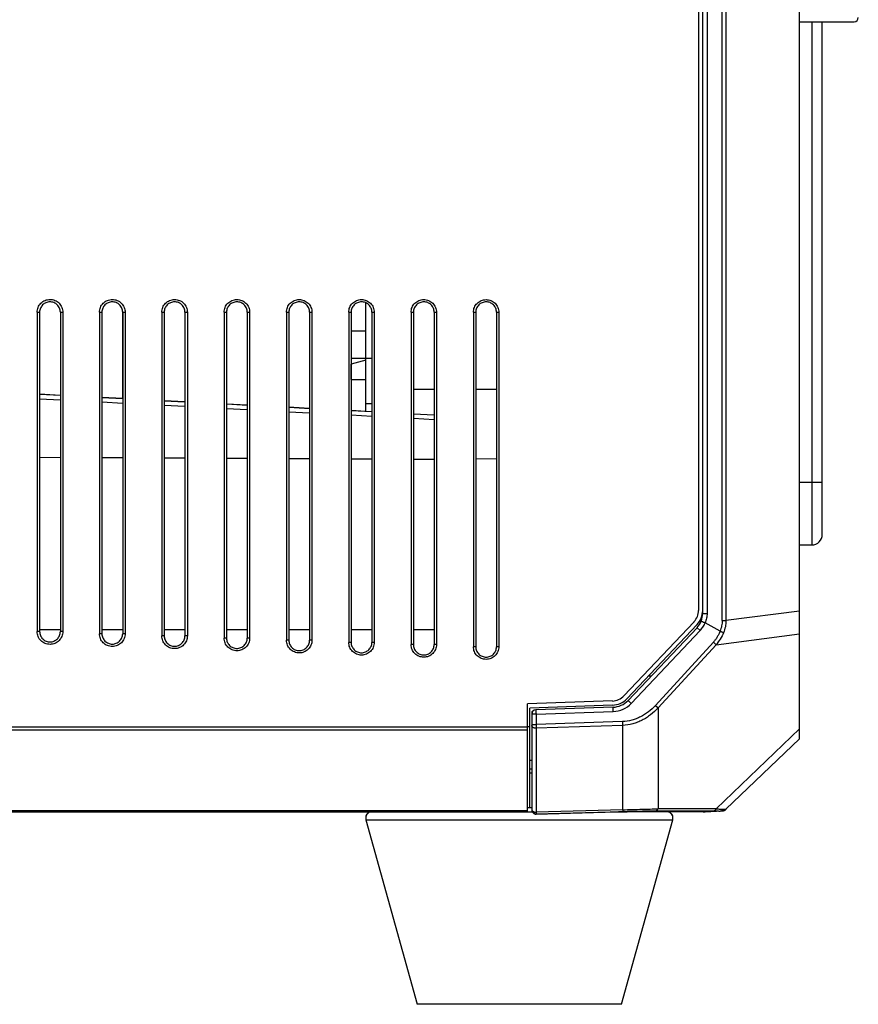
# Model space of a CAD drawing. Header units: millimetres. Extents: x -206 to 633, y -81 to 435.
# Tile 27 of 43: x 271 to 311, y 90 to 137. Entities that reach past the tile are written whole.
import ezdxf

# ---------------------------------------------------------------- set-up
doc = ezdxf.new("R2010")
doc.units = ezdxf.units.MM
doc.header["$LTSCALE"] = 23.1
doc.layers.add('06_ALL_SURFS', color=7, linetype='CONTINUOUS')
doc.layers.add('20_ALL_FEATURES', color=7, linetype='CONTINUOUS')

msp = doc.modelspace()

# ---------------------------------------------------------------- linework, layer by layer
at = {"layer": '06_ALL_SURFS', "color": 7}
for p, q in [((308.622, 102.399), (308.622, 255.375)), ((303.76, 175.379), (303.76, 108.585)), ((303.96, 108.585), (303.96, 175.379)), ((308.622, 136.96), (311.26, 136.96)), ((309.722, 112.242), (309.722, 136.96)), ((287.722, 118.167), (287.722, 123.411)), ((271.881, 122.956), (271.881, 107.566)), ((272.001, 122.957), (272.001, 107.566)), ((273, 122.971), (273, 118.951)), ((273.001, 122.957), (273.001, 107.566)), ((273.12, 122.956), (273.12, 107.566)), ((274.886, 122.956), (274.886, 107.461)), ((275.003, 122.957), (275.003, 107.462)), ((276.003, 122.971), (276.003, 118.793)), ((276.004, 122.957), (276.004, 107.461)), ((276.122, 122.957), (276.122, 107.462)), ((277.89, 122.956), (277.89, 107.357)), ((278.006, 122.957), (278.006, 107.357)), ((279.006, 122.971), (279.006, 118.636)), ((279.007, 122.957), (279.007, 107.357)), ((279.123, 122.957), (279.123, 107.357)), ((280.894, 122.956), (280.894, 107.252)), ((281.009, 122.957), (281.009, 107.252)), ((282.008, 122.971), (282.008, 118.479)), ((282.01, 122.957), (282.01, 107.252)), ((282.124, 122.956), (282.124, 107.252)), ((283.898, 122.956), (283.898, 107.147)), ((284.011, 122.957), (284.011, 107.147)), ((285.011, 122.971), (285.011, 118.321)), ((285.012, 122.957), (285.012, 107.147)), ((285.126, 122.957), (285.126, 107.147)), ((286.902, 122.956), (286.902, 107.042)), ((287.014, 122.957), (287.014, 107.042)), ((288.015, 122.957), (288.015, 107.042)), ((288.127, 122.956), (288.127, 107.042)), ((289.906, 122.956), (289.906, 106.938)), ((290.017, 122.957), (290.017, 106.938)), ((291.018, 122.957), (291.018, 106.938)), ((291.128, 122.956), (291.128, 106.938)), ((292.91, 122.956), (292.91, 106.833)), ((293.02, 122.957), (293.02, 106.833)), ((294.021, 122.957), (294.021, 106.833)), ((294.13, 122.957), (294.13, 106.833)), ((287.722, 122.043), (287.014, 122.043)), ((287.014, 120.743), (287.722, 120.743)), ((287.722, 120.655), (287.022, 120.45)), ((287.722, 120.742), (288.015, 120.742)), ((287.022, 119.719), (287.022, 120.45)), ((290.017, 119.242), (291.018, 119.242)), ((293.02, 119.242), (294.021, 119.242)), ((273.001, 118.951), (272.001, 119.003)), ((273.001, 118.939), (272.001, 118.991)), ((276.004, 118.793), (275.003, 118.846)), ((276.004, 118.781), (275.003, 118.834)), ((279.007, 118.636), (278.006, 118.688)), ((279.007, 118.624), (278.006, 118.676)), ((282.01, 118.479), (281.009, 118.531)), ((282.01, 118.466), (281.009, 118.519)), ((285.012, 118.321), (284.011, 118.374)), ((285.012, 118.309), (284.011, 118.362)), ((287.722, 118.179), (287.014, 118.216)), ((288.015, 118.152), (287.014, 118.204)), ((291.018, 117.994), (290.017, 118.047)), ((272.001, 115.967), (273.001, 115.963)), ((275.003, 115.953), (276.004, 115.948)), ((278.006, 115.939), (279.007, 115.934)), ((281.009, 115.925), (282.01, 115.92)), ((284.011, 115.91), (285.012, 115.905)), ((287.014, 115.896), (288.015, 115.891)), ((290.017, 115.881), (291.018, 115.876)), ((294.021, 115.878), (293.02, 115.883)), ((303.541, 108.035), (300.16, 104.466)), ((303.686, 107.898), (300.305, 104.329)), ((300.364, 104.245), (303.686, 107.752)), ((304.798, 107.585), (304.076, 107.978)), ((273.001, 107.645), (272.001, 107.646)), ((276.004, 107.644), (275.003, 107.645)), ((279.007, 107.643), (278.006, 107.644)), ((282.01, 107.642), (281.009, 107.643)), ((285.012, 107.641), (284.011, 107.642)), ((288.015, 107.64), (287.014, 107.641)), ((291.018, 107.64), (290.017, 107.64)), ((301.471, 105.413), (301.337, 105.418)), ((299.607, 104.217), (295.522, 104.074)), ((295.522, 98.875), (295.522, 104.074)), ((299.614, 104.017), (295.622, 103.877)), ((295.622, 99.075), (295.622, 103.877)), ((295.722, 103.713), (295.765, 103.712)), ((295.722, 103.713), (295.722, 98.965)), ((299.638, 103.918), (295.915, 103.788)), ((295.622, 102.97), (295.522, 102.971)), ((305.083, 98.995), (308.622, 102.399)), ((295.622, 101.361), (295.722, 101.359)), ((295.622, 100.956), (295.722, 100.955)), ((295.622, 100.942), (295.722, 100.941)), ((237.611, 98.875), (295.743, 98.875)), ((295.522, 99.075), (295.722, 99.075)), ((295.927, 98.765), (299.801, 98.873)), ((299.801, 98.873), (299.964, 98.876)), ((303.76, 98.876), (299.896, 98.875)), ((299.964, 98.876), (300.121, 98.879)), ((300.121, 98.879), (300.268, 98.882)), ((300.268, 98.882), (300.376, 98.883)), ((300.376, 98.883), (300.476, 98.883)), ((300.476, 98.883), (303.891, 98.883)), ((303.76, 98.876), (303.76, 98.883)), ((303.891, 98.883), (303.939, 98.883)), ((303.939, 98.883), (303.982, 98.882)), ((303.982, 98.882), (304.007, 98.882)), ((304.007, 98.882), (304.03, 98.881)), ((304.03, 98.881), (304.051, 98.881)), ((304.051, 98.881), (304.062, 98.88)), ((304.076, 98.881), (304.062, 98.88)), ((304.076, 98.881), (304.899, 98.916)), ((287.727, 98.496), (290.2, 89.596)), ((300.044, 89.596), (302.516, 98.496))]:
    msp.add_line(p, q, dxfattribs=at)
at = {"layer": '06_ALL_SURFS', "color": 4}
for p, q in [((304.899, 108.093), (304.899, 249.666)), ((305.083, 249.666), (305.083, 108.093)), ((304.169, 249.318), (304.169, 108.44)), ((309.222, 136.96), (309.222, 111.742)), ((271.881, 122.956), (272.001, 122.957)), ((273.001, 122.957), (273.12, 122.956)), ((274.886, 122.956), (275.003, 122.957)), ((276.004, 122.957), (276.122, 122.956)), ((277.89, 122.956), (278.006, 122.957)), ((279.007, 122.957), (279.123, 122.956)), ((280.894, 122.956), (281.009, 122.957)), ((282.01, 122.957), (282.124, 122.956)), ((283.898, 122.956), (284.011, 122.957)), ((285.012, 122.957), (285.126, 122.956)), ((286.902, 122.956), (287.014, 122.957)), ((288.015, 122.957), (288.127, 122.956)), ((289.906, 122.956), (290.017, 122.957)), ((291.018, 122.957), (291.128, 122.956)), ((292.91, 122.956), (293.02, 122.957)), ((294.021, 122.957), (294.13, 122.956)), ((272.001, 118.791), (273.001, 118.738)), ((275.003, 118.633), (276.004, 118.581)), ((278.006, 118.476), (279.007, 118.424)), ((281.009, 118.319), (282.01, 118.266)), ((288.015, 118.543), (287.722, 118.543)), ((284.011, 118.161), (285.012, 118.109)), ((287.014, 118.004), (288.015, 117.951)), ((290.017, 117.847), (291.018, 117.794)), ((309.722, 114.742), (309.222, 114.742)), ((303.96, 108.44), (304.169, 108.44)), ((308.622, 108.55), (305.083, 108.093)), ((303.837, 107.609), (303.686, 107.752)), ((304.899, 108.093), (305.083, 108.093)), ((272.001, 107.566), (271.881, 107.566)), ((273.12, 107.566), (273.001, 107.566)), ((275.003, 107.462), (274.886, 107.461)), ((276.122, 107.461), (276.004, 107.462)), ((278.006, 107.357), (277.89, 107.357)), ((279.123, 107.357), (279.007, 107.357)), ((300.515, 104.102), (303.837, 107.609)), ((304.604, 106.932), (308.622, 107.451)), ((281.009, 107.252), (280.894, 107.252)), ((282.124, 107.252), (282.01, 107.252)), ((284.011, 107.147), (283.898, 107.147)), ((285.126, 107.147), (285.012, 107.147)), ((287.014, 107.043), (286.902, 107.042)), ((288.127, 107.042), (288.015, 107.043)), ((290.017, 106.938), (289.906, 106.938)), ((291.128, 106.938), (291.018, 106.938)), ((293.02, 106.833), (292.91, 106.833)), ((294.13, 106.833), (294.021, 106.833)), ((304.475, 107.05), (301.679, 103.998)), ((301.808, 103.88), (304.604, 106.932)), ((300.364, 104.245), (300.515, 104.102)), ((301.679, 103.998), (301.808, 103.88)), ((295.927, 103.582), (299.651, 103.712)), ((295.927, 103.582), (295.927, 103.086)), ((301.808, 103.88), (301.808, 99.017)), ((300.102, 103.227), (295.927, 103.086)), ((300.106, 103.043), (295.93, 102.902)), ((300.106, 98.974), (300.106, 103.043)), ((295.522, 102.955), (239.301, 102.955)), ((295.522, 102.813), (239.301, 102.813)), ((295.93, 102.902), (295.93, 98.858)), ((308.622, 102.879), (304.604, 99.015)), ((295.722, 100.741), (295.622, 100.742)), ((239.301, 98.933), (295.522, 98.933)), ((295.927, 98.779), (300.102, 98.895)), ((295.927, 98.779), (295.927, 98.765)), ((295.927, 98.765), (295.927, 98.765)), ((300.106, 98.974), (295.93, 98.858)), ((299.651, 98.869), (299.651, 98.869)), ((300.16, 98.875), (300.16, 98.88)), ((300.515, 98.883), (300.509, 98.883)), ((300.509, 98.883), (300.515, 98.883)), ((301.679, 98.92), (304.475, 98.917)), ((304.604, 99.015), (301.808, 99.017)), ((303.541, 98.875), (303.541, 98.883)), ((303.831, 98.883), (303.837, 98.884)), ((287.727, 98.496), (302.516, 98.496)), ((300.044, 89.596), (290.2, 89.596))]:
    msp.add_line(p, q, dxfattribs=at)
at = {"layer": '06_ALL_SURFS', "color": 7}
for points in [[(304.899, 98.916), (304.909, 98.917), (304.919, 98.918)], [(304.919, 98.918), (304.929, 98.919), (304.939, 98.921), (304.948, 98.923), (304.958, 98.925), (304.968, 98.928), (304.977, 98.931), (304.987, 98.934), (304.996, 98.938), (305.005, 98.942), (305.014, 98.946), (305.023, 98.951), (305.032, 98.956), (305.04, 98.961), (305.048, 98.967), (305.056, 98.973), (305.064, 98.979)], [(305.064, 98.979), (305.072, 98.985), (305.08, 98.992), (305.083, 98.995)]]:
    msp.add_lwpolyline(points, dxfattribs=at)
for centre, radius, start, end in [((311.26, 137.16), 0.2, 270, 360), ((275.488, 122.967), 0.515, 0.4752, 1.5175), ((278.49, 122.967), 0.515, 0.4754, 1.7504), ((284.495, 122.967), 0.516, 0.4761, 2.2231), ((309.222, 112.242), 0.5, 270, 360), ((302.96, 108.585), 0.8, 316.5553, 360), ((302.96, 108.585), 1, 316.5553, 360), ((302.96, 108.44), 1, 316.5553, 360), ((299.579, 105.016), 0.8, 272, 316.5553), ((299.579, 105.016), 1, 272, 316.5553), ((299.602, 104.967), 1.05, 272, 316.5553), ((295.922, 103.588), 0.2, 92, 180), ((295.922, 98.965), 0.2, 180, 271.5919), ((304.887, 99.199), 0.283, 272.5, 313.8828)]:
    msp.add_arc(centre, radius, start, end, dxfattribs=at)
at = {"layer": '06_ALL_SURFS', "color": 4}
for centre, radius, start, end in [((299.607, 104.962), 1.25, 271.9994, 316.553), ((295.922, 98.979), 0.2, 180.0365, 271.6341), ((303.961, 95.674), 3.208, 87.9365, 88.3068)]:
    msp.add_arc(centre, radius, start, end, dxfattribs=at)
at = {"layer": '06_ALL_SURFS', "color": 7}
for points, knots in [([(271.881, 122.956), (271.882, 122.996), (271.89, 123.077), (271.925, 123.194), (271.982, 123.301), (272.059, 123.396), (272.153, 123.473), (272.261, 123.531), (272.377, 123.567), (272.499, 123.579), (272.621, 123.568), (272.738, 123.532), (272.846, 123.475), (272.972, 123.372), (273.087, 123.2), (273.12, 123.037), (273.12, 122.956)], [0, 0, 0, 0, 0.062352, 0.124754, 0.187152, 0.249609, 0.312101, 0.37461, 0.437161, 0.499752, 0.562392, 0.62505, 0.687728, 0.750369, 0.875227, 1, 1, 1, 1]), ([(273.001, 122.957), (273.001, 123.022), (272.981, 123.121), (272.919, 123.237), (272.856, 123.313), (272.779, 123.376), (272.692, 123.422), (272.597, 123.45), (272.499, 123.46), (272.401, 123.45), (272.307, 123.421), (272.22, 123.374), (272.119, 123.291), (272.026, 123.152), (272.001, 123.021), (272.001, 122.957)], [0, 0, 0, 0, 0.125062, 0.187985, 0.25075, 0.313445, 0.376141, 0.438788, 0.501392, 0.563954, 0.626479, 0.688979, 0.751461, 0.875751, 1, 1, 1, 1]), ([(274.886, 122.956), (274.886, 122.997), (274.894, 123.077), (274.929, 123.194), (274.986, 123.301), (275.063, 123.395), (275.157, 123.472), (275.264, 123.53), (275.381, 123.566), (275.502, 123.578), (275.623, 123.566), (275.74, 123.531), (275.848, 123.474), (275.942, 123.397), (276.02, 123.302), (276.097, 123.16), (276.121, 123.037), (276.122, 122.957)], [0, 0, 0, 0, 0.062311, 0.124666, 0.187024, 0.249437, 0.311885, 0.374353, 0.436863, 0.499417, 0.562022, 0.624638, 0.687281, 0.749913, 0.812572, 0.875307, 1, 1, 1, 1]), ([(276.004, 122.957), (276.004, 123.022), (275.984, 123.121), (275.922, 123.237), (275.859, 123.313), (275.782, 123.376), (275.695, 123.422), (275.6, 123.45), (275.502, 123.46), (275.404, 123.45), (275.31, 123.421), (275.223, 123.374), (275.147, 123.312), (275.085, 123.236), (275.038, 123.149), (275.01, 123.055), (275.004, 122.989), (275.003, 122.957)], [0, 0, 0, 0, 0.124898, 0.187717, 0.250421, 0.313066, 0.37569, 0.438264, 0.500799, 0.56329, 0.625741, 0.68817, 0.75058, 0.812965, 0.87533, 0.937668, 1, 1, 1, 1]), ([(277.89, 122.956), (277.89, 122.997), (277.898, 123.077), (277.933, 123.193), (277.99, 123.3), (278.067, 123.394), (278.16, 123.471), (278.267, 123.529), (278.384, 123.564), (278.505, 123.576), (278.626, 123.565), (278.742, 123.53), (278.85, 123.473), (278.944, 123.396), (279.022, 123.302), (279.098, 123.159), (279.123, 123.037), (279.123, 122.957)], [0, 0, 0, 0, 0.062311, 0.124666, 0.187024, 0.249437, 0.311885, 0.374353, 0.436863, 0.499416, 0.562021, 0.624637, 0.68728, 0.749912, 0.812572, 0.875306, 1, 1, 1, 1]), ([(279.007, 122.957), (279.007, 123.022), (278.987, 123.121), (278.925, 123.237), (278.862, 123.313), (278.785, 123.376), (278.698, 123.422), (278.603, 123.45), (278.505, 123.46), (278.407, 123.45), (278.313, 123.421), (278.226, 123.374), (278.15, 123.312), (278.087, 123.236), (278.041, 123.149), (278.013, 123.055), (278.006, 122.989), (278.006, 122.957)], [0, 0, 0, 0, 0.124898, 0.187717, 0.250421, 0.313066, 0.37569, 0.438264, 0.500799, 0.56329, 0.625741, 0.68817, 0.75058, 0.812965, 0.87533, 0.937668, 1, 1, 1, 1]), ([(280.894, 122.956), (280.894, 122.996), (280.902, 123.076), (280.937, 123.192), (280.993, 123.299), (281.07, 123.393), (281.164, 123.47), (281.27, 123.527), (281.386, 123.563), (281.507, 123.575), (281.628, 123.563), (281.744, 123.529), (281.852, 123.472), (281.977, 123.369), (282.092, 123.198), (282.124, 123.036), (282.124, 122.956)], [0, 0, 0, 0, 0.062352, 0.124754, 0.187151, 0.249609, 0.3121, 0.374609, 0.43716, 0.499751, 0.562391, 0.625049, 0.687727, 0.750368, 0.875227, 1, 1, 1, 1]), ([(282.01, 122.957), (282.01, 123.022), (281.989, 123.121), (281.927, 123.237), (281.864, 123.313), (281.788, 123.376), (281.7, 123.422), (281.606, 123.45), (281.507, 123.46), (281.409, 123.45), (281.315, 123.421), (281.228, 123.374), (281.127, 123.291), (281.034, 123.152), (281.009, 123.021), (281.009, 122.957)], [0, 0, 0, 0, 0.125062, 0.187985, 0.25075, 0.313445, 0.37614, 0.438788, 0.501392, 0.563954, 0.626479, 0.688979, 0.751461, 0.875751, 1, 1, 1, 1]), ([(283.898, 122.956), (283.898, 122.996), (283.906, 123.076), (283.941, 123.192), (283.998, 123.299), (284.074, 123.392), (284.167, 123.469), (284.274, 123.526), (284.39, 123.561), (284.51, 123.574), (284.631, 123.562), (284.747, 123.527), (284.854, 123.47), (284.948, 123.394), (285.025, 123.3), (285.101, 123.158), (285.126, 123.036), (285.126, 122.957)], [0, 0, 0, 0, 0.062311, 0.124666, 0.187024, 0.249437, 0.311884, 0.374352, 0.436862, 0.499415, 0.56202, 0.624636, 0.687279, 0.749911, 0.812571, 0.875306, 1, 1, 1, 1]), ([(285.012, 122.957), (285.012, 123.022), (284.992, 123.121), (284.93, 123.237), (284.867, 123.313), (284.79, 123.376), (284.703, 123.422), (284.609, 123.45), (284.51, 123.46), (284.412, 123.45), (284.318, 123.421), (284.231, 123.374), (284.155, 123.312), (284.093, 123.236), (284.047, 123.149), (284.018, 123.055), (284.012, 122.989), (284.011, 122.957)], [0, 0, 0, 0, 0.124898, 0.187717, 0.250421, 0.313066, 0.37569, 0.438264, 0.500799, 0.56329, 0.625741, 0.68817, 0.75058, 0.812965, 0.87533, 0.937668, 1, 1, 1, 1]), ([(286.902, 122.956), (286.902, 122.996), (286.91, 123.076), (286.945, 123.191), (287.001, 123.298), (287.078, 123.391), (287.171, 123.468), (287.277, 123.525), (287.392, 123.56), (287.513, 123.572), (287.633, 123.561), (287.749, 123.526), (287.856, 123.469), (287.98, 123.368), (288.094, 123.197), (288.127, 123.036), (288.127, 122.956)], [0, 0, 0, 0, 0.062353, 0.124755, 0.187153, 0.249611, 0.312104, 0.374612, 0.437163, 0.499752, 0.562389, 0.62505, 0.687729, 0.750364, 0.875228, 1, 1, 1, 1]), ([(288.015, 122.957), (288.015, 123.022), (287.995, 123.121), (287.933, 123.237), (287.87, 123.314), (287.793, 123.376), (287.706, 123.422), (287.611, 123.45), (287.513, 123.46), (287.415, 123.45), (287.321, 123.421), (287.234, 123.374), (287.133, 123.291), (287.04, 123.152), (287.015, 123.021), (287.014, 122.957)], [0, 0, 0, 0, 0.125059, 0.187991, 0.250754, 0.313441, 0.376139, 0.438793, 0.501393, 0.563952, 0.626481, 0.688978, 0.75146, 0.875751, 1, 1, 1, 1]), ([(289.906, 122.956), (289.906, 122.996), (289.914, 123.076), (289.949, 123.191), (290.005, 123.297), (290.081, 123.39), (290.174, 123.466), (290.28, 123.523), (290.395, 123.559), (290.515, 123.571), (290.636, 123.559), (290.751, 123.525), (290.858, 123.468), (290.982, 123.367), (291.096, 123.197), (291.128, 123.036), (291.128, 122.956)], [0, 0, 0, 0, 0.062353, 0.124755, 0.187153, 0.249611, 0.312103, 0.374611, 0.437163, 0.499752, 0.562389, 0.625049, 0.687729, 0.750363, 0.875228, 1, 1, 1, 1]), ([(291.018, 122.957), (291.018, 123.022), (290.998, 123.121), (290.935, 123.237), (290.872, 123.314), (290.796, 123.376), (290.708, 123.422), (290.614, 123.45), (290.516, 123.46), (290.418, 123.45), (290.323, 123.421), (290.237, 123.374), (290.136, 123.291), (290.043, 123.152), (290.017, 123.021), (290.017, 122.957)], [0, 0, 0, 0, 0.125059, 0.187991, 0.250754, 0.313441, 0.376139, 0.438793, 0.501393, 0.563952, 0.626481, 0.688978, 0.75146, 0.875751, 1, 1, 1, 1]), ([(292.91, 122.956), (292.911, 122.996), (292.918, 123.076), (292.953, 123.19), (293.009, 123.296), (293.085, 123.389), (293.178, 123.465), (293.284, 123.522), (293.399, 123.557), (293.518, 123.569), (293.638, 123.558), (293.753, 123.523), (293.86, 123.467), (293.953, 123.391), (294.03, 123.298), (294.105, 123.157), (294.13, 123.036), (294.13, 122.957)], [0, 0, 0, 0, 0.062311, 0.124666, 0.187024, 0.249436, 0.311883, 0.374351, 0.436861, 0.499414, 0.562018, 0.624634, 0.687278, 0.74991, 0.81257, 0.875305, 1, 1, 1, 1]), ([(294.021, 122.957), (294.021, 123.022), (294.001, 123.121), (293.938, 123.237), (293.875, 123.313), (293.799, 123.376), (293.711, 123.422), (293.617, 123.45), (293.519, 123.46), (293.42, 123.45), (293.326, 123.421), (293.24, 123.374), (293.164, 123.312), (293.101, 123.236), (293.055, 123.149), (293.027, 123.055), (293.02, 122.989), (293.02, 122.957)], [0, 0, 0, 0, 0.124898, 0.187717, 0.250421, 0.313066, 0.37569, 0.438264, 0.500799, 0.56329, 0.625741, 0.68817, 0.75058, 0.812965, 0.87533, 0.937668, 1, 1, 1, 1]), ([(304.076, 107.978), (304.064, 107.984), (304.039, 107.994), (304.004, 108.008), (303.976, 108.02), (303.955, 108.029), (303.941, 108.034), (303.928, 108.04), (303.917, 108.044), (303.907, 108.048), (303.9, 108.051), (303.896, 108.053), (303.893, 108.054), (303.89, 108.055), (303.888, 108.056), (303.886, 108.057), (303.885, 108.057), (303.885, 108.057), (303.884, 108.058), (303.884, 108.058), (303.884, 108.058), (303.884, 108.058)], [0, 0, 0, 0, 0.19193, 0.379198, 0.552718, 0.631796, 0.7048, 0.771064, 0.82992, 0.880704, 0.922899, 0.940681, 0.956206, 0.969439, 0.980345, 0.988889, 0.995036, 0.9972, 0.998751, 0.999686, 1, 1, 1, 1]), ([(273.12, 107.566), (273.12, 107.526), (273.112, 107.445), (273.077, 107.329), (273.02, 107.221), (272.942, 107.127), (272.848, 107.049), (272.741, 106.992), (272.624, 106.956), (272.503, 106.944), (272.381, 106.955), (272.264, 106.99), (272.156, 107.048), (272.061, 107.125), (271.983, 107.219), (271.906, 107.363), (271.881, 107.485), (271.881, 107.566)], [0, 0, 0, 0, 0.06231, 0.124666, 0.187023, 0.249435, 0.311883, 0.374351, 0.436861, 0.499414, 0.562019, 0.624635, 0.687278, 0.749911, 0.812571, 0.875306, 1, 1, 1, 1]), ([(272.001, 107.566), (272.001, 107.501), (272.027, 107.369), (272.139, 107.203), (272.306, 107.092), (272.503, 107.054), (272.699, 107.093), (272.864, 107.204), (272.976, 107.37), (273.001, 107.501), (273.001, 107.566)], [0, 0, 0, 0, 0.125421, 0.250858, 0.376048, 0.501078, 0.625942, 0.750708, 0.875377, 1, 1, 1, 1]), ([(276.122, 107.462), (276.121, 107.421), (276.113, 107.341), (276.078, 107.224), (276.021, 107.117), (275.944, 107.023), (275.85, 106.946), (275.743, 106.888), (275.627, 106.852), (275.505, 106.84), (275.384, 106.852), (275.267, 106.887), (275.159, 106.944), (275.065, 107.021), (274.987, 107.115), (274.91, 107.258), (274.886, 107.381), (274.886, 107.461)], [0, 0, 0, 0, 0.06231, 0.124666, 0.187023, 0.249435, 0.311883, 0.37435, 0.43686, 0.499413, 0.562018, 0.624634, 0.687278, 0.74991, 0.81257, 0.875306, 1, 1, 1, 1]), ([(275.003, 107.462), (275.003, 107.396), (275.03, 107.264), (275.142, 107.098), (275.309, 106.987), (275.505, 106.949), (275.701, 106.988), (275.867, 107.1), (275.978, 107.266), (276.004, 107.397), (276.004, 107.461)], [0, 0, 0, 0, 0.125421, 0.250858, 0.376048, 0.501078, 0.625942, 0.750708, 0.875377, 1, 1, 1, 1]), ([(279.123, 107.357), (279.123, 107.317), (279.115, 107.236), (279.08, 107.12), (279.023, 107.013), (278.946, 106.919), (278.852, 106.842), (278.745, 106.785), (278.629, 106.749), (278.508, 106.737), (278.387, 106.748), (278.27, 106.783), (278.163, 106.84), (278.068, 106.917), (277.991, 107.012), (277.914, 107.154), (277.89, 107.276), (277.89, 107.357)], [0, 0, 0, 0, 0.06231, 0.124666, 0.187023, 0.249435, 0.311882, 0.37435, 0.43686, 0.499413, 0.562018, 0.624634, 0.687277, 0.74991, 0.81257, 0.875305, 1, 1, 1, 1]), ([(278.006, 107.357), (278.006, 107.291), (278.033, 107.16), (278.145, 106.993), (278.312, 106.882), (278.508, 106.844), (278.704, 106.884), (278.87, 106.995), (278.981, 107.161), (279.006, 107.292), (279.007, 107.357)], [0, 0, 0, 0, 0.125421, 0.250858, 0.376048, 0.501078, 0.625942, 0.750708, 0.875377, 1, 1, 1, 1]), ([(282.124, 107.252), (282.124, 107.212), (282.116, 107.132), (282.081, 107.016), (282.024, 106.909), (281.948, 106.815), (281.854, 106.738), (281.747, 106.681), (281.632, 106.646), (281.511, 106.633), (281.39, 106.645), (281.274, 106.68), (281.166, 106.737), (281.072, 106.814), (280.995, 106.908), (280.918, 107.05), (280.894, 107.172), (280.894, 107.252)], [0, 0, 0, 0, 0.06231, 0.124665, 0.187023, 0.249435, 0.311882, 0.37435, 0.436859, 0.499412, 0.562017, 0.624633, 0.687277, 0.749909, 0.81257, 0.875305, 1, 1, 1, 1]), ([(281.009, 107.252), (281.009, 107.187), (281.035, 107.055), (281.147, 106.888), (281.314, 106.778), (281.511, 106.739), (281.707, 106.779), (281.873, 106.89), (281.984, 107.056), (282.009, 107.187), (282.01, 107.252)], [0, 0, 0, 0, 0.125421, 0.250858, 0.376048, 0.501078, 0.625942, 0.750708, 0.875377, 1, 1, 1, 1]), ([(285.126, 107.147), (285.125, 107.107), (285.117, 107.027), (285.083, 106.912), (285.026, 106.805), (284.949, 106.712), (284.856, 106.635), (284.75, 106.578), (284.634, 106.542), (284.514, 106.53), (284.393, 106.541), (284.277, 106.576), (284.17, 106.633), (284.076, 106.71), (283.999, 106.804), (283.922, 106.945), (283.898, 107.067), (283.898, 107.147)], [0, 0, 0, 0, 0.06231, 0.124665, 0.187023, 0.249435, 0.311882, 0.374349, 0.436859, 0.499412, 0.562017, 0.624633, 0.687276, 0.749909, 0.812569, 0.875305, 1, 1, 1, 1]), ([(284.011, 107.147), (284.012, 107.082), (284.038, 106.95), (284.15, 106.784), (284.317, 106.673), (284.514, 106.635), (284.71, 106.674), (284.875, 106.785), (284.986, 106.951), (285.012, 107.082), (285.012, 107.147)], [0, 0, 0, 0, 0.125421, 0.250858, 0.376048, 0.501078, 0.625942, 0.750708, 0.875377, 1, 1, 1, 1]), ([(288.127, 107.042), (288.127, 107.003), (288.119, 106.923), (288.084, 106.807), (288.028, 106.701), (287.951, 106.608), (287.858, 106.531), (287.752, 106.474), (287.636, 106.439), (287.516, 106.427), (287.396, 106.438), (287.28, 106.473), (287.173, 106.53), (287.08, 106.606), (287.003, 106.7), (286.926, 106.841), (286.902, 106.963), (286.902, 107.042)], [0, 0, 0, 0, 0.06231, 0.124665, 0.187023, 0.249435, 0.311882, 0.374349, 0.436858, 0.499411, 0.562016, 0.624632, 0.687276, 0.749908, 0.812569, 0.875305, 1, 1, 1, 1]), ([(287.014, 107.042), (287.014, 106.977), (287.041, 106.845), (287.153, 106.679), (287.32, 106.568), (287.516, 106.53), (287.712, 106.569), (287.878, 106.681), (287.989, 106.846), (288.015, 106.977), (288.015, 107.042)], [0, 0, 0, 0, 0.125421, 0.250858, 0.376048, 0.501078, 0.625942, 0.750708, 0.875377, 1, 1, 1, 1]), ([(291.128, 106.938), (291.128, 106.898), (291.12, 106.818), (291.086, 106.703), (291.029, 106.597), (290.953, 106.504), (290.86, 106.428), (290.754, 106.371), (290.639, 106.335), (290.519, 106.323), (290.399, 106.335), (290.283, 106.369), (290.177, 106.426), (290.083, 106.502), (290.006, 106.596), (289.931, 106.737), (289.906, 106.858), (289.906, 106.938)], [0, 0, 0, 0, 0.06231, 0.124665, 0.187023, 0.249434, 0.311881, 0.374349, 0.436858, 0.499411, 0.562016, 0.624632, 0.687275, 0.749908, 0.812568, 0.875305, 1, 1, 1, 1]), ([(290.017, 106.938), (290.017, 106.872), (290.043, 106.741), (290.155, 106.574), (290.323, 106.463), (290.519, 106.425), (290.715, 106.465), (290.881, 106.576), (290.992, 106.742), (291.017, 106.873), (291.018, 106.938)], [0, 0, 0, 0, 0.125421, 0.250858, 0.376048, 0.501078, 0.625942, 0.750708, 0.875377, 1, 1, 1, 1]), ([(294.13, 106.833), (294.129, 106.793), (294.122, 106.714), (294.087, 106.599), (294.031, 106.493), (293.955, 106.4), (293.862, 106.324), (293.756, 106.267), (293.641, 106.232), (293.522, 106.22), (293.402, 106.231), (293.287, 106.266), (293.18, 106.322), (293.087, 106.398), (293.01, 106.492), (292.935, 106.632), (292.91, 106.753), (292.91, 106.833)], [0, 0, 0, 0, 0.06231, 0.124665, 0.187023, 0.249434, 0.311881, 0.374348, 0.436858, 0.499411, 0.562015, 0.624631, 0.687275, 0.749907, 0.812568, 0.875304, 1, 1, 1, 1]), ([(293.02, 106.833), (293.02, 106.768), (293.046, 106.636), (293.158, 106.469), (293.325, 106.359), (293.522, 106.32), (293.718, 106.36), (293.884, 106.471), (293.995, 106.637), (294.02, 106.768), (294.021, 106.833)], [0, 0, 0, 0, 0.125421, 0.250858, 0.376048, 0.501078, 0.625942, 0.750708, 0.875377, 1, 1, 1, 1])]:
    msp.add_open_spline(points, degree=3, knots=knots, dxfattribs=at)
at = {"layer": '06_ALL_SURFS', "color": 4}
for points, knots in [([(304.169, 108.44), (304.169, 108.401), (304.165, 108.322), (304.147, 108.204), (304.118, 108.089), (304.091, 108.015), (304.076, 107.978)], [0, 0, 0, 0, 0.249979, 0.500031, 0.750009, 1, 1, 1, 1]), ([(303.837, 107.609), (303.862, 107.636), (303.91, 107.692), (303.975, 107.782), (304.031, 107.878), (304.062, 107.944), (304.076, 107.978)], [0, 0, 0, 0, 0.250012, 0.500002, 0.750038, 1, 1, 1, 1]), ([(304.899, 108.093), (304.899, 108.049), (304.895, 107.962), (304.876, 107.834), (304.844, 107.707), (304.815, 107.625), (304.798, 107.585)], [0, 0, 0, 0, 0.249989, 0.500027, 0.750012, 1, 1, 1, 1]), ([(305.083, 108.093), (305.083, 107.992), (305.062, 107.791), (305.001, 107.599), (304.962, 107.506)], [0, 0, 0, 0, 0.499927, 1, 1, 1, 1]), ([(304.798, 107.585), (304.78, 107.536), (304.739, 107.44), (304.663, 107.302), (304.575, 107.172), (304.509, 107.09), (304.475, 107.05)], [0, 0, 0, 0, 0.249956, 0.500002, 0.74998, 1, 1, 1, 1]), ([(304.962, 107.506), (304.921, 107.401), (304.817, 107.198), (304.679, 107.017), (304.604, 106.932)], [0, 0, 0, 0, 0.499891, 1, 1, 1, 1]), ([(304.798, 107.585), (304.814, 107.578), (304.844, 107.563), (304.887, 107.544), (304.927, 107.526), (304.951, 107.512), (304.962, 107.506)], [0, 0, 0, 0, 0.279853, 0.546728, 0.78986, 1, 1, 1, 1]), ([(304.475, 107.05), (304.5, 107.029), (304.535, 106.997), (304.578, 106.958), (304.596, 106.94), (304.604, 106.932)], [0, 0, 0, 0, 0.566395, 0.809614, 1, 1, 1, 1]), ([(301.679, 103.998), (301.576, 103.889), (301.353, 103.686), (301.036, 103.483), (300.762, 103.359), (300.477, 103.266), (300.252, 103.232), (300.102, 103.227)], [0, 0, 0, 0, 0.249955, 0.500036, 0.625136, 0.750267, 1, 1, 1, 1]), ([(295.927, 103.582), (295.914, 103.582), (295.888, 103.582), (295.85, 103.583), (295.815, 103.583), (295.788, 103.584), (295.769, 103.584), (295.757, 103.585), (295.747, 103.585), (295.738, 103.586), (295.731, 103.586), (295.727, 103.586), (295.724, 103.587), (295.723, 103.587), (295.722, 103.587), (295.722, 103.588), (295.722, 103.588)], [0, 0, 0, 0, 0.192618, 0.379258, 0.551799, 0.703536, 0.769701, 0.828542, 0.879434, 0.921771, 0.955168, 0.979394, 0.988008, 0.994267, 0.99819, 1, 1, 1, 1]), ([(295.915, 103.788), (295.915, 103.788), (295.915, 103.787), (295.915, 103.786), (295.916, 103.785), (295.916, 103.783), (295.917, 103.778), (295.917, 103.771), (295.918, 103.763), (295.919, 103.752), (295.92, 103.74), (295.921, 103.721), (295.923, 103.694), (295.924, 103.659), (295.926, 103.621), (295.927, 103.595), (295.927, 103.582)], [0, 0, 0, 0, 0.001829, 0.005764, 0.012031, 0.020651, 0.044888, 0.078289, 0.120627, 0.171518, 0.230356, 0.296515, 0.448236, 0.62076, 0.807386, 1, 1, 1, 1]), ([(299.651, 103.712), (299.651, 103.725), (299.65, 103.75), (299.648, 103.787), (299.646, 103.823), (299.645, 103.851), (299.643, 103.871), (299.643, 103.883), (299.642, 103.894), (299.641, 103.903), (299.64, 103.909), (299.64, 103.914), (299.639, 103.916), (299.639, 103.917), (299.638, 103.918), (299.638, 103.918)], [0, 0, 0, 0, 0.180304, 0.365461, 0.544556, 0.704975, 0.774277, 0.835041, 0.886657, 0.928518, 0.960223, 0.982196, 0.995098, 0.998415, 1, 1, 1, 1]), ([(301.808, 103.88), (301.697, 103.762), (301.518, 103.596), (301.253, 103.408), (301.042, 103.287), (300.819, 103.187), (300.511, 103.086), (300.268, 103.049), (300.106, 103.043)], [0, 0, 0, 0, 0.249871, 0.374997, 0.50011, 0.625167, 0.750293, 1, 1, 1, 1]), ([(295.722, 103.091), (295.722, 103.091), (295.722, 103.091), (295.723, 103.09), (295.726, 103.09), (295.73, 103.089), (295.737, 103.089), (295.745, 103.088), (295.756, 103.088), (295.768, 103.087), (295.788, 103.087), (295.816, 103.086), (295.852, 103.086), (295.89, 103.086), (295.915, 103.086), (295.927, 103.086)], [0, 0, 0, 0, 0.001565, 0.004867, 0.017737, 0.039674, 0.07134, 0.113162, 0.164742, 0.225477, 0.29476, 0.455181, 0.634329, 0.819581, 1, 1, 1, 1]), ([(295.93, 102.902), (295.905, 102.901), (295.866, 102.905), (295.817, 102.922), (295.783, 102.939), (295.756, 102.962), (295.736, 102.988), (295.724, 103.016), (295.722, 103.034), (295.722, 103.043)], [0, 0, 0, 0, 0.274588, 0.416753, 0.554364, 0.682622, 0.799441, 0.904397, 1, 1, 1, 1]), ([(295.927, 103.086), (295.928, 103.069), (295.929, 103.007), (295.93, 102.946), (295.93, 102.902)], [0, 0, 0, 0, 0.276256, 1, 1, 1, 1]), ([(300.106, 103.043), (300.106, 103.072), (300.105, 103.133), (300.103, 103.194), (300.102, 103.227)], [0, 0, 0, 0, 0.463162, 1, 1, 1, 1]), ([(295.722, 98.999), (295.722, 98.99), (295.724, 98.972), (295.736, 98.944), (295.756, 98.918), (295.783, 98.895), (295.817, 98.878), (295.866, 98.861), (295.905, 98.857), (295.93, 98.858)], [0, 0, 0, 0, 0.095603, 0.200559, 0.317378, 0.445636, 0.583247, 0.725412, 1, 1, 1, 1]), ([(295.93, 98.858), (295.93, 98.852), (295.93, 98.841), (295.93, 98.826), (295.93, 98.813), (295.929, 98.801), (295.929, 98.792), (295.929, 98.786), (295.928, 98.783), (295.928, 98.781), (295.928, 98.78), (295.928, 98.779), (295.927, 98.779)], [0, 0, 0, 0, 0.216971, 0.410841, 0.579472, 0.721143, 0.834776, 0.919397, 0.95063, 0.974432, 0.990818, 1, 1, 1, 1]), ([(299.651, 98.869), (299.806, 98.873), (300.093, 98.88), (300.379, 98.883), (300.509, 98.883)], [0, 0, 0, 0, 0.543651, 1, 1, 1, 1]), ([(300.106, 98.974), (300.106, 98.969), (300.106, 98.958), (300.106, 98.942), (300.106, 98.929), (300.105, 98.918), (300.105, 98.909), (300.104, 98.902), (300.103, 98.898), (300.103, 98.896), (300.103, 98.895), (300.102, 98.895)], [0, 0, 0, 0, 0.216541, 0.410047, 0.578393, 0.719869, 0.83342, 0.918108, 0.973437, 0.990163, 1, 1, 1, 1]), ([(300.102, 98.895), (300.39, 98.903), (300.916, 98.915), (301.441, 98.92), (301.679, 98.92)], [0, 0, 0, 0, 0.547794, 1, 1, 1, 1]), ([(300.106, 98.974), (300.418, 98.983), (300.985, 98.998), (301.552, 99.012), (301.808, 99.017)], [0, 0, 0, 0, 0.548671, 1, 1, 1, 1]), ([(301.679, 98.92), (301.691, 98.92), (301.717, 98.926), (301.753, 98.947), (301.784, 98.978), (301.801, 99.003), (301.808, 99.017)], [0, 0, 0, 0, 0.222876, 0.465164, 0.726554, 1, 1, 1, 1]), ([(304.055, 98.881), (304.023, 98.882), (303.951, 98.883), (303.878, 98.884), (303.837, 98.884)], [0, 0, 0, 0, 0.440091, 1, 1, 1, 1]), ([(304.475, 98.917), (304.488, 98.918), (304.514, 98.924), (304.55, 98.944), (304.581, 98.975), (304.597, 99.001), (304.604, 99.015)], [0, 0, 0, 0, 0.22839, 0.468039, 0.724816, 1, 1, 1, 1]), ([(304.475, 98.917), (304.537, 98.917), (304.624, 98.917), (304.732, 98.914), (304.778, 98.913), (304.798, 98.912)], [0, 0, 0, 0, 0.574297, 0.808186, 1, 1, 1, 1]), ([(304.604, 99.015), (304.672, 99.012), (304.768, 99.009), (304.888, 99.002), (304.939, 98.998), (304.962, 98.997)], [0, 0, 0, 0, 0.571283, 0.805924, 1, 1, 1, 1]), ([(304.798, 98.912), (304.814, 98.913), (304.845, 98.917), (304.889, 98.935), (304.93, 98.961), (304.952, 98.984), (304.962, 98.997)], [0, 0, 0, 0, 0.245234, 0.494594, 0.746658, 1, 1, 1, 1]), ([(304.962, 98.997), (304.971, 98.997), (304.989, 98.997), (305.013, 98.997), (305.034, 98.996), (305.051, 98.996), (305.063, 98.996), (305.071, 98.996), (305.075, 98.996), (305.078, 98.996), (305.081, 98.996), (305.082, 98.996), (305.083, 98.995), (305.083, 98.995)], [0, 0, 0, 0, 0.228105, 0.429304, 0.602058, 0.744999, 0.857144, 0.901379, 0.937568, 0.965604, 0.985383, 0.996816, 1, 1, 1, 1])]:
    msp.add_open_spline(points, degree=3, knots=knots, dxfattribs=at)
at = {"layer": '20_ALL_FEATURES', "color": 7}
for p, q in [((287.022, 119.719), (287.722, 119.719)), ((308.622, 111.742), (309.222, 111.742)), ((303.96, 108.44), (303.96, 108.585))]:
    msp.add_line(p, q, dxfattribs=at)
at = {"layer": '20_ALL_FEATURES', "color": 4}
msp.add_line((309.222, 114.742), (308.622, 114.742), dxfattribs=at)
at = {"layer": '20_ALL_FEATURES', "color": 7}
for centre, start, end in [((288.016, 98.576), 95.0107, 195.5241), ((288.016, 98.588), 106.7087, 181.1008), ((302.227, 98.576), 344.4759, 85.9891), ((302.227, 98.588), 358.8992, 73.5819)]:
    msp.add_arc(centre, 0.3, start, end, dxfattribs=at)

doc.saveas('drawing.dxf')
